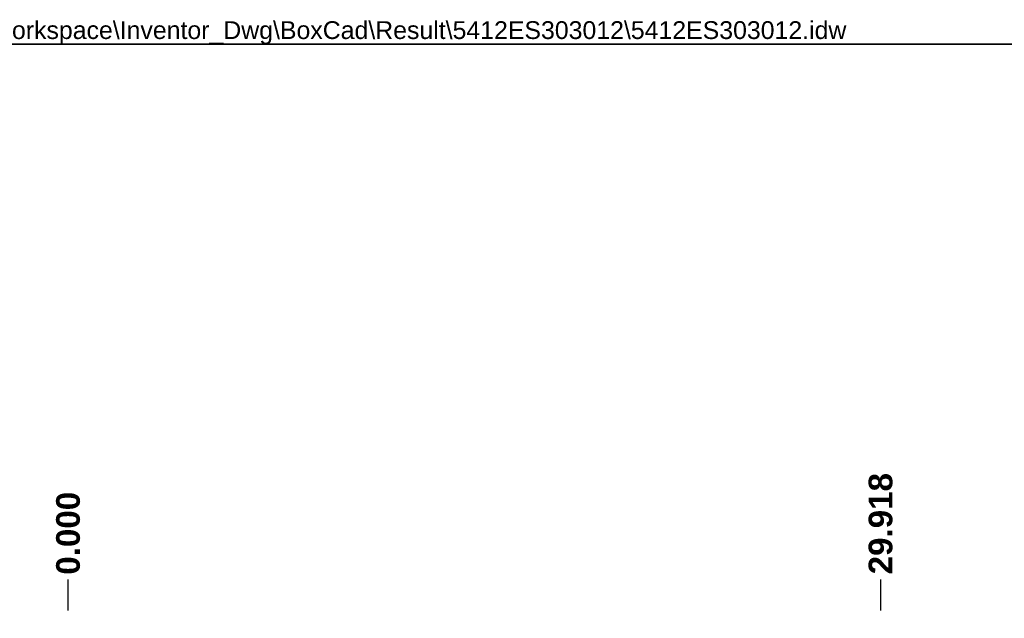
# Model space of a CAD drawing. Header units: inches. Extents: x 0 to 152, y -25 to 98.
# Tile 69 of 88: x 61 to 106, y 71 to 98. Entities that reach past the tile are written whole.
import ezdxf

# ---------------------------------------------------------------- set-up
doc = ezdxf.new("R2010")
doc.units = ezdxf.units.IN
doc.header["$LTSCALE"] = 9.095314
doc.header["$MEASUREMENT"] = 0
doc.layers.get('0').update_dxf_attribs({"lineweight": 25})
for name, color, linetype, lineweight in [('Dimensions(ANSI)', 7, 'Continuous', 25), ('Sketch Geometry(ANSI)', 7, 'Continuous', 25), ('Symbols(ANSI)', 7, 'Continuous', 25)]:
    doc.layers.add(name, color=color, linetype=linetype, lineweight=lineweight)
doc.styles.add('Current-ANSI', font='arial.ttf')
doc.styles.add('Dimension-ANSI', font='arialbd.ttf')
doc.dimstyles.new('INCH-ANSI-VERTICAL', dxfattribs={"dimscale": 9.095314, "dimtxt": 0.12, "dimasz": 0.098425, "dimexe": 0.04, "dimexo": 0.04, "dimgap": 0.031496, "dimtad": 0, "dimtih": 1, "dimtoh": 1, "dimdec": 3, "dimrnd": 1e-08, "dimzin": 0, "dimdsep": 46, "dimtxsty": 'Dimension-ANSI', "dimcen": 0.09, "dimdle": 0.312, "dimclrd": 179, "dimclre": 179, "dimclrt": 7, "dimadec": 1, "dimazin": 0, "dimtfac": 1, "dimtdec": 3, "dimtofl": 0, "dimtmove": 0, "dimatfit": 3, "dimfxl": 1, "dimtolj": 1, "dimtzin": 4, "dimlwd": 25, "dimlwe": 25, "dimarcsym": 0})

# ---------------------------------------------------------------- blocks, each defined once
blk = doc.blocks.new('*D16')
at = {"layer": 'Defpoints', "color": 0, "linetype": 'Continuous', "transparency": 16777216}
for p in [(63.125, 72.613), (63.125, 70.822), (63.125, 70.822)]:
    blk.add_point(p, dxfattribs=at)
at = {"layer": 'Dimensions(ANSI)', "color": 179, "linetype": 'Continuous', "lineweight": 25, "true_color": 0x262658, "transparency": 16777216}
blk.add_line((63.125, 71.186), (63.125, 72.613), dxfattribs=at)
at = {"layer": 'Dimensions(ANSI)', "color": 7, "linetype": 'Continuous', "lineweight": 25, "transparency": 16777216, "insert": (63.125, 74.737), "char_height": 1.0914, "attachment_point": 5, "rotation": 90, "style": 'Dimension-ANSI'}
blk.add_mtext('\\A1;0.000', dxfattribs=at)
blk = doc.blocks.new('*D17')
at = {"layer": 'Defpoints', "color": 0, "linetype": 'Continuous', "transparency": 16777216}
for p in [(100.511, 72.613), (63.125, 70.822), (100.511, 70.822)]:
    blk.add_point(p, dxfattribs=at)
at = {"layer": 'Dimensions(ANSI)', "color": 179, "linetype": 'Continuous', "lineweight": 25, "true_color": 0x262658, "transparency": 16777216}
blk.add_line((100.511, 71.186), (100.511, 72.613), dxfattribs=at)
at = {"layer": 'Dimensions(ANSI)', "color": 7, "linetype": 'Continuous', "lineweight": 25, "transparency": 16777216, "insert": (100.511, 75.178), "char_height": 1.0914, "attachment_point": 5, "rotation": 90, "style": 'Dimension-ANSI'}
blk.add_mtext('\\A1;29.918', dxfattribs=at)
blk = doc.blocks.new('Borders 10_EXM - B (Inch)')
at = {"layer": 'Sketch Geometry(ANSI)', "linetype": 'Continuous', "lineweight": 35}
blk.add_line((16.3979, 10.6915), (0.5229, 10.6915), dxfattribs=at)
at = {"layer": 'Symbols(ANSI)', "color": 7, "style": 'Current-ANSI'}
blk.add_attdef('FILENAME_AND_PATH_001', (6.0203, 10.7181), '', height=0.09, dxfattribs=at)

msp = doc.modelspace()

# ---------------------------------------------------------------- block references
at = {"xscale": 9.095313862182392, "yscale": 9.095313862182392, "zscale": 9.095313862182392}
msp.add_blockref('Borders 10_EXM - B (Inch)', (0, 0), dxfattribs=at).add_auto_attribs({'FILENAME_AND_PATH_001': 'C:\\Vault_Workspace\\Inventor_Dwg\\BoxCad\\Result\\5412ES303012\\5412ES303012.idw'})

# ---------------------------------------------------------------- dimensions: what is measured, and where the dimension line sits
at = {"layer": 'Dimensions(ANSI)', "color": 179, "linetype": 'Continuous', "lineweight": 25, "true_color": 0x262658}
for feature_location, offset, origin, picture, middle in [((100.5106, 70.8223), (0, 1.7904), (63.1251, 70.8223), '*D17', (100.5106, 75.1778)), ((63.1251486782, 70.8223484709), (0, 1.7904161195), (63.1251486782, 70.8223484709), '*D16', (63.1251486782, 74.7374028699))]:
    dim = msp.add_ordinate_dim(feature_location=feature_location, offset=offset, dtype=1, origin=origin, dimstyle='INCH-ANSI-VERTICAL', override={"dimgap": 0.031496, "dimtad": 0, "dimdec": 3, "dimlfac": 0.800257, "dimtol": 0, "dimlim": 0, "dimtp": 0, "dimtm": 0, "dimtdec": 3}, dxfattribs=at)
    dim.commit()
    dim.dimension.update_dxf_attribs({"geometry": picture, "text_midpoint": middle})

doc.saveas('drawing.dxf')
